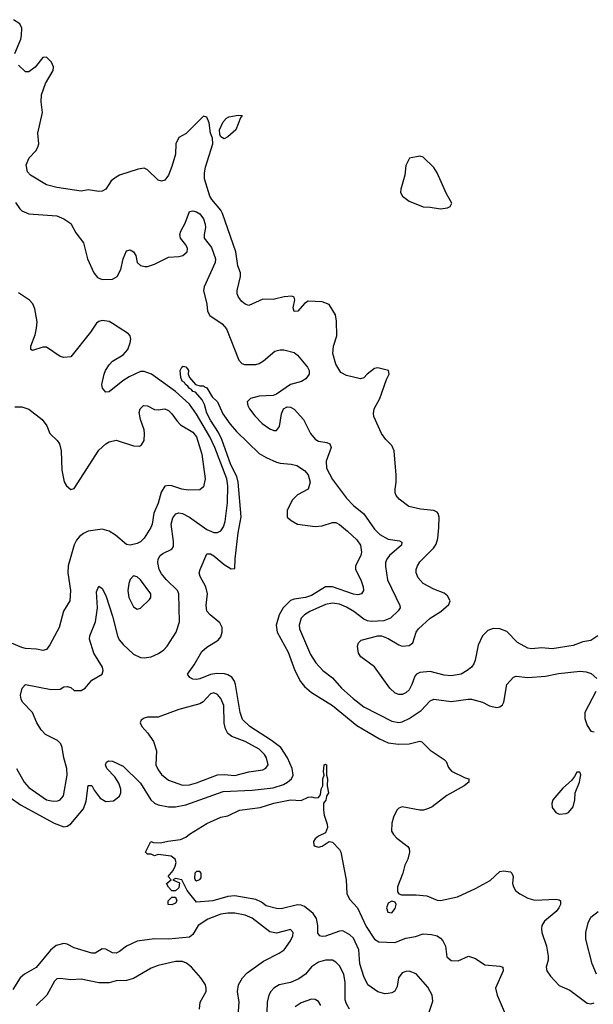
# Model space of a CAD drawing. Header units: inches. Extents: x 2134017 to 2292458, y 756222 to 916513.
# Tile 96 of 256: x 2173537 to 2176825, y 822817 to 828461. Entities that reach past the tile are written whole.
import ezdxf

# ---------------------------------------------------------------- set-up
doc = ezdxf.new("R2010")
doc.units = ezdxf.units.IN
doc.header["$MEASUREMENT"] = 0
doc.layers.add('C1872', color=7, linetype='Continuous')

msp = doc.modelspace()

# ---------------------------------------------------------------- linework, layer by layer
at = {"layer": 'C1872', "color": 5}
for points, elevation in [([(2173510, 828268), (2173543.1, 828350), (2173548.5, 828370), (2173550, 828412), (2173537.6, 828437.6), (2173501.4, 828461.4)], 380), ([(2176850, 824929.2), (2176810, 824902.9), (2176765.3, 824894.7), (2176710, 824873.8), (2176590, 824854.2), (2176530, 824860.2), (2176470, 824855.5), (2176450, 824859.2), (2176390, 824891.2), (2176330, 824954.7), (2176290, 824970.2), (2176250, 824971.3), (2176219.8, 824960.2), (2176189.8, 824930.2), (2176164.8, 824875.2), (2176147.3, 824790), (2176139.4, 824770), (2176125.8, 824750), (2176102.7, 824730), (2176067, 824710), (2176010, 824700.6), (2175970, 824704.7), (2175890, 824725), (2175830, 824718.5), (2175810.7, 824709.3), (2175801.8, 824698.2), (2175785.6, 824650), (2175770, 824619.5), (2175750, 824602), (2175730, 824592.9), (2175710, 824592.9), (2175690, 824601.5), (2175658.7, 824630), (2175571.5, 824751.5), (2175492.4, 824810), (2175478.7, 824830), (2175473.4, 824870), (2175478.7, 824890), (2175494.5, 824905.5), (2175590, 824930.5), (2175610, 824929.8), (2175650, 824915), (2175710, 824878.3), (2175730, 824871.2), (2175770, 824873.6), (2175790.3, 824890), (2175810.2, 824950), (2175822.4, 824970), (2175890, 825030.8), (2175950.4, 825070), (2175997.1, 825110), (2176003.7, 825130), (2175990, 825159.3), (2175970, 825174.9), (2175910, 825198), (2175850.6, 825230), (2175821.8, 825261.8), (2175810.4, 825290), (2175810.3, 825310), (2175816.5, 825330), (2175830, 825353.6), (2175908.3, 825431.7), (2175925, 825455), (2175933.1, 825486.9), (2175939.8, 825550), (2175940.5, 825610), (2175936.2, 825630), (2175930, 825637.8), (2175910, 825647.5), (2175835.3, 825655.3), (2175767.7, 825670), (2175712.8, 825712.8), (2175694.6, 825734.6), (2175688.9, 825750), (2175688.9, 825770), (2175695.8, 825810), (2175695.8, 825850), (2175684, 825990), (2175670, 826020.4), (2175635.6, 826055.6), (2175610.2, 826090.2), (2175566.3, 826186.3), (2175564.3, 826204.3), (2175569.5, 826230.5), (2175600.7, 826290), (2175640.2, 826399.7), (2175655.5, 826430), (2175651.3, 826450), (2175590, 826465.5), (2175570, 826461.3), (2175529.6, 826430), (2175510, 826408.4), (2175490, 826403.7), (2175410, 826421.2), (2175378.7, 826438.7), (2175350, 826487), (2175331.2, 826548.8), (2175336.3, 826590), (2175355, 826650), (2175352.7, 826732.7), (2175346.3, 826770), (2175310, 826828), (2175270, 826844.4), (2175190, 826847.3), (2175170, 826834.8), (2175132.3, 826790), (2175110, 826788), (2175104.4, 826810), (2175114.9, 826854.9), (2175110.7, 826870), (2175096.1, 826876.1), (2175053.6, 826873.6), (2174990, 826857.4), (2174930, 826859.5), (2174850, 826823.6), (2174830, 826830.3), (2174810, 826845.3), (2174791.8, 826870), (2174784.4, 826890), (2174783.2, 826910), (2174803.2, 826990), (2174802.6, 827010), (2174787.2, 827050), (2174775.9, 827130), (2174699.8, 827350), (2174689.3, 827370), (2174638.2, 827430), (2174626.5, 827450), (2174595.8, 827550), (2174596.1, 827583.9), (2174603.1, 827616.9), (2174643.8, 827750), (2174642, 827782), (2174631.7, 827810), (2174623.1, 827870), (2174610, 827902), (2174590, 827908), (2174491.3, 827808.7), (2174450, 827786), (2174432.8, 827750), (2174429.8, 827690), (2174410, 827619.1), (2174390, 827570.6), (2174370, 827542), (2174350, 827535.8), (2174330, 827542.4), (2174270, 827601.3), (2174250, 827610.4), (2174215.6, 827604.4), (2174110, 827570.3), (2174090, 827559.5), (2174062.2, 827537.8), (2174031.2, 827490), (2174010, 827479), (2173990, 827476), (2173930, 827486.7), (2173890, 827477.8), (2173750, 827499.1), (2173690, 827515.5), (2173598.7, 827570), (2173581.7, 827590), (2173574.6, 827630), (2173591.7, 827670), (2173630.1, 827709.9), (2173641.8, 827730), (2173646.4, 827750), (2173640.6, 827810), (2173667.7, 827930), (2173661.1, 827990), (2173662.2, 828030), (2173684.6, 828095.4), (2173728.2, 828170), (2173730.5, 828190.5), (2173718.8, 828218.8), (2173690, 828247.3), (2173670, 828244), (2173626.6, 828190), (2173590, 828161.6), (2173570, 828161.6), (2173530, 828200.3)], 380), ([(2173513.5, 827413.5), (2173537.7, 827377.7), (2173550, 827366.7), (2173590, 827348.7), (2173750, 827336.5), (2173790, 827320.3), (2173830, 827293.4), (2173859.1, 827239.1), (2173902.1, 827182.1), (2173926.1, 827090), (2173962.4, 827010), (2173983.9, 826983.9), (2174010, 826972.8), (2174070, 826974.3), (2174095.3, 826990), (2174117.7, 827030), (2174130, 827090.7), (2174150, 827137), (2174170, 827142.6), (2174190, 827130.4), (2174203.1, 827110), (2174210.4, 827070), (2174230, 827052.2), (2174253.6, 827046.4), (2174270, 827046), (2174310, 827060.4), (2174390, 827101.1), (2174450, 827104.4), (2174472.1, 827110), (2174496.3, 827130), (2174499.6, 827150), (2174489.9, 827170), (2174459.2, 827210), (2174455.9, 827230), (2174461.2, 827250), (2174485, 827295), (2174510, 827362), (2174530, 827366.6), (2174550, 827360.7), (2174570, 827348.1), (2174590, 827319.7), (2174600.5, 827290), (2174603.1, 827270), (2174593.8, 827230), (2174593.9, 827210), (2174636.4, 827156.4), (2174660.1, 827090), (2174657.7, 827070), (2174595.2, 826930), (2174591.3, 826910), (2174609.3, 826830), (2174613.2, 826790), (2174626.4, 826766.4), (2174697.8, 826717.8), (2174722.6, 826690), (2174793.4, 826510), (2174810, 826490.4), (2174824.8, 826484.8), (2174890, 826484.6), (2174910, 826490.2), (2174934.6, 826505.4), (2174999.2, 826560.8), (2175030, 826568.9), (2175051.3, 826568.7), (2175110, 826553.4), (2175130, 826539), (2175186.7, 826470), (2175195.8, 826450), (2175195.8, 826430), (2175176.5, 826403.5), (2175151.8, 826388.2), (2175090, 826370.8), (2175010, 826314.2), (2174990, 826306.6), (2174910, 826304.3), (2174859.3, 826290), (2174840.3, 826270), (2174844.2, 826250), (2174854.9, 826230), (2174884.2, 826190), (2174927.6, 826147.6), (2174970, 826116.8), (2174993.6, 826106.4), (2175010, 826106.9), (2175026.6, 826130), (2175037.7, 826202.3), (2175050, 826230.4), (2175070, 826242.3), (2175090, 826239.6), (2175110, 826228), (2175163.5, 826170), (2175204.1, 826090), (2175230, 826057.8), (2175250, 826045), (2175297.4, 826037.4), (2175314.8, 826030), (2175321.6, 826010), (2175294.2, 825930), (2175295.3, 825890), (2175330, 825826.2), (2175410, 825717.8), (2175450, 825676.9), (2175510, 825629.2), (2175570, 825541.1), (2175601.2, 825510), (2175650, 825484), (2175713.6, 825473.6), (2175727.1, 825467.1), (2175724.9, 825450), (2175655.9, 825390), (2175641, 825370), (2175633.7, 825350), (2175633, 825327), (2175645, 825250), (2175716, 825104), (2175717.2, 825090), (2175706.8, 825073.2), (2175663.2, 825030), (2175623.7, 825016.3), (2175552.6, 825012.6), (2175530, 825015.9), (2175510, 825025.3), (2175452.8, 825070), (2175410, 825093.1), (2175370, 825110.8), (2175330, 825116.6), (2175290, 825108.8), (2175200.9, 825070), (2175169.2, 825050.8), (2175151.1, 825030), (2175138.7, 824990), (2175140.5, 824970), (2175203.5, 824823.5), (2175234.4, 824774.4), (2175274.3, 824730), (2175330, 824687.9), (2175381.2, 824630), (2175448.1, 824570), (2175510, 824523), (2175670, 824439.8), (2175710, 824433.7), (2175730, 824436.6), (2175770, 824455), (2175837.5, 824502.5), (2175890, 824556.9), (2175910, 824566.5), (2176010, 824553.7), (2176107.1, 824567.1), (2176125.8, 824565.8), (2176190.2, 824550.2), (2176230, 824528.4), (2176270, 824519.3), (2176290, 824522), (2176305.1, 824534.9), (2176311.8, 824550), (2176330, 824651), (2176367.7, 824692.3), (2176382.5, 824697.5), (2176450.2, 824690.2), (2176550, 824699), (2176625.8, 824714.2), (2176750, 824726.3), (2176783.6, 824723.6), (2176812.9, 824712.9), (2176844.2, 824684.2)], 360), ([(2173518.1, 824170), (2173562, 824090), (2173590, 824060.6), (2173690, 823990.2), (2173730, 823981.4), (2173755.4, 823984.6), (2173770, 823990.2), (2173788.5, 824011.5), (2173809.9, 824130), (2173806.9, 824170), (2173789.8, 824230), (2173781.1, 824290), (2173772.3, 824310), (2173753.7, 824330), (2173684.7, 824364.7), (2173659.8, 824390), (2173636.2, 824430), (2173610.4, 824490.4), (2173553.3, 824550), (2173545.6, 824565.6), (2173542.5, 824590), (2173551.2, 824630), (2173570, 824650.2), (2173718.3, 824621.7), (2173770, 824624.2), (2173790, 824636.4), (2173810, 824639.5), (2173830, 824633.7), (2173850, 824616.4), (2173890, 824617), (2173911.5, 824630), (2173950, 824674.9), (2174009.6, 824710.4), (2174015.1, 824730), (2174011.1, 824750), (2173961.5, 824830), (2173936.9, 824910), (2173938.9, 824930), (2173972.5, 825010), (2173982.3, 825090), (2173977.4, 825182.6), (2173990, 825214.8), (2174010, 825200.5), (2174030, 825161.6), (2174070, 825043), (2174097, 824930), (2174107.3, 824907.3), (2174130, 824880.5), (2174190, 824824.8), (2174230, 824805), (2174250, 824803.5), (2174290, 824810.1), (2174332.2, 824827.8), (2174364.2, 824850), (2174383.1, 824870), (2174433.7, 824950), (2174452.7, 825010), (2174449.8, 825170), (2174441.2, 825190), (2174379, 825250), (2174350, 825284.5), (2174337.4, 825310), (2174329.1, 825350), (2174330.9, 825370), (2174342, 825390), (2174357.7, 825402.3), (2174410, 825427), (2174418, 825442), (2174419, 825470), (2174405.4, 825570), (2174414.7, 825605.3), (2174431.8, 825628.2), (2174450, 825634), (2174470, 825631.2), (2174510, 825608.9), (2174610, 825539.3), (2174650, 825521.8), (2174670, 825521.8), (2174689.1, 825530.9), (2174705.8, 825554.2), (2174714.5, 825585.5), (2174727.5, 825692.5), (2174730.3, 825790), (2174724, 825830), (2174656.1, 826010), (2174627.2, 826070), (2174550, 826200.4), (2174510, 826257.4), (2174430, 826329.5), (2174293.6, 826430), (2174250, 826445.4), (2174230, 826444.3), (2174165, 826415), (2174128.1, 826391.9), (2174050, 826328.4), (2174030, 826326.6), (2174012.3, 826350), (2174007.3, 826370), (2174021.5, 826430), (2174028.7, 826450), (2174050, 826483.1), (2174070, 826503.2), (2174130, 826540.9), (2174156.2, 826570), (2174171.3, 826608.7), (2174174.1, 826630), (2174170.7, 826650), (2174161.4, 826661.4), (2174070, 826720.7), (2174049.5, 826730.5), (2174010, 826736.5), (2173990, 826731.6), (2173978, 826722), (2173943.2, 826670), (2173830, 826529.4), (2173790, 826524.5), (2173770, 826531.5), (2173690, 826583.5), (2173670, 826584.7), (2173610, 826565.6), (2173601.2, 826570), (2173600.7, 826590), (2173625.6, 826654.4), (2173634, 826694), (2173636.9, 826730), (2173623.1, 826803.1), (2173612, 826832), (2173594.3, 826854.3), (2173530, 826896)], 360), ([(2173483.5, 824003.6), (2173541.7, 823961.7), (2173735.7, 823855.7), (2173790, 823835.3), (2173810, 823838), (2173830, 823852.7), (2173902.7, 823937.3), (2173918.3, 823981.7), (2173930, 824071.3), (2173950, 824072), (2173964.6, 824044.6), (2173998.7, 823998.7), (2174030, 823979.8), (2174075.6, 823984.4), (2174109, 824010), (2174116.5, 824030), (2174116.3, 824050), (2174105.2, 824085.2), (2174082.1, 824122.1), (2174036, 824170), (2174029, 824190), (2174034, 824206), (2174046, 824214), (2174070, 824210.7), (2174130, 824182.4), (2174230, 824084.9), (2174289.5, 823989.5), (2174310, 823970.2), (2174330, 823960.2), (2174389.4, 823949.4), (2174430, 823949.5), (2174490, 823961.3), (2174702.8, 824037.2), (2174870, 824045.5), (2174990, 824058.2), (2175050, 824078.3), (2175071.9, 824090), (2175095, 824110), (2175104.8, 824130), (2175098.7, 824170), (2175071.4, 824230), (2175033.1, 824290), (2174981.1, 824330), (2174855.6, 824410), (2174814.7, 824450), (2174800.7, 824490), (2174774.5, 824650), (2174767.6, 824670), (2174752.3, 824692.3), (2174730, 824706.2), (2174711.4, 824711.4), (2174666.8, 824713.2), (2174630, 824707.3), (2174570, 824682.3), (2174550, 824678.8), (2174530, 824681.5), (2174512, 824690), (2174498.4, 824710), (2174536.6, 824763.3), (2174580.2, 824839.8), (2174610, 824865.5), (2174674.7, 824905.3), (2174690, 824923.7), (2174697.9, 824950), (2174697.8, 824977.8), (2174684.6, 825004.6), (2174628.6, 825050), (2174610.6, 825070.6), (2174605.5, 825105.5), (2174614.3, 825170), (2174604.5, 825210), (2174570.7, 825270), (2174565.8, 825290), (2174571.7, 825310), (2174610, 825399.3), (2174630, 825399.6), (2174650, 825388.2), (2174710, 825339.3), (2174750, 825314), (2174770, 825316.3), (2174771.5, 825371.5), (2174790, 825520.7), (2174807.4, 825612.6), (2174789.4, 825810), (2174782.1, 825842.1), (2174748.3, 825910), (2174695.7, 826055.7), (2174675.8, 826095.8), (2174630, 826165.5), (2174610, 826206.8), (2174596.1, 826256.1), (2174582.9, 826282.9), (2174545.4, 826325.4), (2174529.8, 826330), (2174522.3, 826342.2), (2174510, 826346.8), (2174501, 826361), (2174486.9, 826370), (2174482, 826382), (2174468.5, 826390), (2174460.9, 826410), (2174457.2, 826450), (2174466, 826470), (2174474.8, 826474.8), (2174490, 826471.3), (2174499.8, 826459.8), (2174504.7, 826450), (2174502, 826430), (2174511.1, 826411.1), (2174544.7, 826370), (2174570, 826362.8), (2174590, 826362.8), (2174596.1, 826356.1), (2174610, 826352), (2174639.5, 826299.5), (2174671.7, 826270), (2174701.9, 826201.9), (2174742.9, 826142.9), (2174780.5, 826100.5), (2174910, 825974.9), (2174950, 825951.5), (2175010, 825925.3), (2175030, 825919.5), (2175093.8, 825913.8), (2175125.1, 825905.1), (2175170, 825876.4), (2175190, 825852.7), (2175202.4, 825810), (2175190.6, 825770), (2175130, 825738.4), (2175101.6, 825710), (2175070.5, 825650), (2175070.6, 825610), (2175094, 825590), (2175130, 825570.5), (2175230, 825556.4), (2175270, 825559.5), (2175330, 825578.4), (2175350, 825578.4), (2175370, 825568.7), (2175416.5, 825530), (2175470, 825480.3), (2175491.3, 825450), (2175497, 825410), (2175491.8, 825390), (2175461.7, 825330), (2175462.3, 825310), (2175492.2, 825250), (2175505.2, 825210), (2175507, 825190), (2175495.5, 825170), (2175474.8, 825165.2), (2175451.1, 825168.9), (2175330.3, 825210.3), (2175290, 825210.8), (2175210, 825160.1), (2175175.8, 825150), (2175110, 825140.7), (2175088.7, 825131.3), (2175047.4, 825090), (2175024.8, 825050), (2175006.9, 824990), (2175013, 824950), (2175076, 824836), (2175113.3, 824730), (2175147.3, 824667.3), (2175170, 824639), (2175210, 824604.3), (2175330, 824529.5), (2175470, 824416.2), (2175598.5, 824338.5), (2175650, 824316.3), (2175708.1, 824308.1), (2175769.3, 824310.7), (2175830, 824325.3), (2175841.4, 824321.4), (2175890, 824274), (2175970, 824220.7), (2175980.7, 824210), (2175995.5, 824175.5), (2176013, 824153), (2176090, 824114.8), (2176112, 824110), (2176111.3, 824090), (2176084.7, 824070), (2175986.2, 824013.8), (2175902, 823950), (2175881.1, 823938.9), (2175851.3, 823930), (2175830, 823929.8), (2175730, 823949.8), (2175710, 823942), (2175699.6, 823930), (2175680.3, 823890), (2175670, 823855.3), (2175668.4, 823810), (2175679.3, 823790), (2175698, 823770), (2175761.4, 823721.4), (2175770.4, 823710), (2175772.2, 823690), (2175762, 823650), (2175745.2, 823614.7), (2175733.1, 823570), (2175702.4, 823490), (2175703, 823463), (2175710.6, 823450.6), (2175724.9, 823444.9), (2175810, 823445.3), (2175870, 823438.9), (2175930, 823414.6), (2175950, 823412.8), (2176046.1, 823433.9), (2176150, 823480.7), (2176233.1, 823526.9), (2176290, 823578.7), (2176310, 823583.1), (2176350, 823576.3), (2176357.3, 823570), (2176365.5, 823550), (2176362, 823510), (2176367.2, 823490), (2176379.5, 823470), (2176404.4, 823450), (2176450, 823426.5), (2176490, 823414.5), (2176610, 823419.5), (2176630, 823415.5), (2176636.3, 823410), (2176637.6, 823390), (2176627.4, 823370), (2176611.5, 823350), (2176545.6, 823294.4), (2176530.2, 823270), (2176527, 823250), (2176530.8, 823230), (2176556.5, 823150), (2176565.8, 823094.2), (2176565.3, 823070), (2176555.5, 823030), (2176559.1, 823010), (2176579, 822979), (2176630, 822926), (2176690, 822898), (2176790, 822824.4), (2176810, 822820.3), (2176830, 822826.7)], 340), ([(2173510, 826243.1), (2173550, 826242), (2173588.8, 826228.8), (2173666.6, 826170), (2173693, 826133), (2173709.7, 826089.7), (2173752.6, 826050), (2173765.7, 826030), (2173775.6, 825990), (2173779.5, 825879.5), (2173792.1, 825812.1), (2173805.2, 825790), (2173830, 825769.2), (2173850, 825774.5), (2173990, 825994), (2174030, 826029.7), (2174050, 826041.3), (2174090, 826051.3), (2174190, 826018.4), (2174223.5, 826016.5), (2174235.2, 826024.8), (2174250.5, 826050), (2174253, 826090), (2174250.5, 826110), (2174228.9, 826168.9), (2174222.6, 826210), (2174227, 826230), (2174247.7, 826250), (2174270, 826247.6), (2174310, 826226.6), (2174330, 826224.5), (2174370, 826231.2), (2174390, 826220.7), (2174410, 826202), (2174439.4, 826159.4), (2174459.2, 826139.2), (2174530, 826097.7), (2174550, 826070.9), (2174582, 825970), (2174600.9, 825830), (2174590, 825784), (2174570, 825767), (2174503.7, 825763.7), (2174466, 825770), (2174410, 825789.2), (2174390, 825791.7), (2174370, 825787), (2174347.7, 825752.3), (2174331.3, 825690), (2174306.9, 825633.1), (2174296.5, 825570), (2174288.9, 825551.1), (2174249.8, 825490), (2174230, 825469.3), (2174210, 825459.3), (2174170, 825448.5), (2174150, 825452.4), (2174086, 825506), (2174050, 825529.2), (2174010, 825540.2), (2173929.9, 825530.1), (2173903.1, 825516.9), (2173880.9, 825499.1), (2173862.6, 825477.4), (2173849.4, 825450.6), (2173814.7, 825330), (2173812.5, 825290), (2173828.9, 825190), (2173825.1, 825130), (2173789, 825071), (2173763.1, 824976.9), (2173710, 824877.1), (2173690, 824850.4), (2173670, 824844.9), (2173634, 824854), (2173570, 824857.5), (2173550, 824862.7), (2173490, 824888.2)], 380), ([(2176838.5, 824610), (2176776, 824490), (2176776.2, 824456.2), (2176790, 824416), (2176810, 824382.8), (2176830, 824378.8)], 360), ([(2175863.9, 822710), (2175905.3, 822834.7), (2175901.1, 822870), (2175876.4, 822916.4), (2175810, 822991.4), (2175770, 823007.1), (2175750, 823005.8), (2175730, 822997.6), (2175708.2, 822970), (2175701.1, 822918.9), (2175687.1, 822892.9), (2175670, 822882.6), (2175650, 822878.5), (2175630, 822877.7), (2175590, 822888.3), (2175531.8, 822930), (2175510, 822976.2), (2175487, 823050), (2175481.3, 823130), (2175450, 823196.8), (2175430, 823216.5), (2175390, 823238.4), (2175370, 823237.6), (2175290, 823207.7), (2175270, 823205.7), (2175257.2, 823210), (2175246, 823226), (2175245.8, 823270), (2175238.2, 823310), (2175218.4, 823338.4), (2175170, 823378), (2175150, 823386.4), (2175130, 823387.4), (2175035.6, 823364.4), (2175010, 823366), (2174950, 823381), (2174922.2, 823402.2), (2174890, 823417.7), (2174770, 823438.5), (2174730, 823435.1), (2174644.7, 823410), (2174550, 823402), (2174498, 823470), (2174466, 823530), (2174430, 823538), (2174414, 823530), (2174454, 823514), (2174450, 823486), (2174430, 823468), (2174410, 823468), (2174390, 823488), (2174378, 823510), (2174406, 823530), (2174388, 823550), (2174416, 823584), (2174429.2, 823610), (2174434, 823630), (2174428.7, 823650), (2174406, 823666), (2174330, 823675.3), (2174309, 823669), (2174290, 823678), (2174270, 823678), (2174258, 823690), (2174289.3, 823750.7), (2174304.7, 823744.7), (2174343.5, 823743.5), (2174386.5, 823753.5), (2174458.3, 823761.7), (2174490, 823774.9), (2174510, 823792.2), (2174610, 823853.4), (2174689.2, 823890), (2174730, 823898.4), (2174797.2, 823930), (2174914.8, 823945.3), (2174994, 823970), (2175090, 823990.3), (2175150, 823986), (2175190, 824004), (2175210, 824006.8), (2175230, 824001), (2175250, 824002), (2175261.2, 824018.8), (2175265.2, 824050), (2175275.3, 824070), (2175275.3, 824110), (2175282, 824130), (2175279, 824150), (2175282, 824190), (2175290, 824193.4), (2175296, 824190), (2175294.8, 824130), (2175301, 824110), (2175298.8, 824070), (2175306.8, 824030), (2175296.3, 824010), (2175291.9, 823988.1), (2175278.8, 823970), (2175279.3, 823930), (2175282, 823902), (2175300.4, 823850), (2175301.6, 823830), (2175290, 823801.2), (2175250, 823782), (2175230, 823765.2), (2175220.5, 823750), (2175223, 823730), (2175230, 823723.8), (2175250, 823718.7), (2175270, 823723.1), (2175310, 823751), (2175330, 823746), (2175370, 823704.4), (2175378, 823690), (2175408.9, 823530), (2175412.8, 823450), (2175430, 823417.8), (2175472.4, 823370), (2175523.4, 823263.4), (2175570, 823190.2), (2175596.1, 823176.1), (2175687.8, 823172.2), (2175750, 823195.8), (2175806.6, 823206.6), (2175850, 823220.8), (2175898.2, 823218.2), (2175930.7, 823210), (2175950, 823197.1), (2175962.2, 823182.2), (2175977.7, 823150), (2175985.8, 823090), (2176010, 823068.3), (2176050, 823066), (2176110, 823093.7), (2176150, 823080.3), (2176203.1, 823043.1), (2176290, 823036.4), (2176306, 823030), (2176307.7, 823010), (2176264.4, 822910), (2176273.4, 822870), (2176325.4, 822750)], 320), ([(2176842.7, 822990), (2176818, 823050), (2176781.8, 823190), (2176782.3, 823230), (2176795.8, 823284.2), (2176810, 823316.3), (2176852, 823350)], 340), ([(2174788.6, 822751.4), (2174795.9, 822830), (2174786.4, 822890), (2174791.1, 822928.9), (2174813.8, 822970), (2174841.8, 822998.2), (2174934.7, 823065.3), (2175024.4, 823110), (2175052.5, 823130), (2175090, 823181.7), (2175102, 823210), (2175105.1, 823230), (2175090, 823247.1), (2175010, 823225.7), (2174970, 823232), (2174870, 823311.3), (2174830, 823329), (2174770, 823340.3), (2174730, 823340.3), (2174690, 823333.7), (2174614.6, 823305.4), (2174559.7, 823270), (2174530, 823217.7), (2174510, 823202.3), (2174390.1, 823189.9), (2174310, 823193.2), (2174210, 823179.4), (2174150, 823151), (2174110, 823119.8), (2174090, 823110.7), (2174070, 823112.7), (2174030, 823132.7), (2174010, 823134.8), (2173970, 823111.1), (2173950, 823109.7), (2173850, 823141.8), (2173810, 823161.8), (2173790, 823166.9), (2173745.5, 823154.5), (2173713, 823127), (2173631.7, 823028.3), (2173565.5, 822990), (2173540.2, 822970), (2173497.2, 822902.8)], 340), ([(2174566.9, 822790), (2174572, 822830), (2174605.1, 822890), (2174606.9, 822910), (2174601.7, 822930), (2174576, 822970), (2174521.5, 823030), (2174494, 823054), (2174470, 823063.7), (2174430, 823063.7), (2174330, 823040.2), (2174290, 823025.5), (2174190, 822964.6), (2174150, 822954.6), (2174090, 822951.6), (2174050, 822940.2), (2173990, 822939.9), (2173890, 822961), (2173830, 822957), (2173770, 822966), (2173750, 822962.6), (2173737.4, 822950), (2173692.7, 822870), (2173632, 822810)], 360), ([(2175426.6, 822790), (2175410, 822819.6), (2175403.5, 822843.5), (2175403, 822943), (2175395.6, 822990), (2175370, 823038.3), (2175350, 823058.7), (2175330, 823069.8), (2175290, 823071.3), (2175250, 823058.6), (2175210, 823031.5), (2175174.8, 822990), (2175137.4, 822962.6), (2175090, 822942.8), (2175024.9, 822930), (2174994.7, 822910), (2174976.1, 822890), (2174965.2, 822870), (2174956.1, 822830), (2174951.8, 822710)], 340), ([(2175262.8, 822810), (2175250, 822834.3), (2175230, 822844.4), (2175210, 822847.1), (2175150, 822826), (2175116.5, 822803.5)], 360)]:
    msp.add_lwpolyline(points, dxfattribs=dict(at, elevation=elevation))
for points, elevation in [([(2174710, 827778.9), (2174689.8, 827789.8), (2174683.8, 827803.8), (2174682.7, 827830), (2174703.6, 827876.4), (2174722.8, 827897.2), (2174735.6, 827904.4), (2174790, 827914.9), (2174811.8, 827911.8), (2174802, 827898), (2174775.3, 827830), (2174730, 827789.7)], 380), ([(2175830, 827679), (2175771.6, 827668.4), (2175750, 827626), (2175744.9, 827570), (2175722, 827490), (2175720.7, 827470), (2175730.8, 827450), (2175770, 827422), (2175850, 827388), (2175890, 827387.3), (2175950, 827378), (2175990, 827383), (2176004, 827390), (2176014, 827410), (2175982.5, 827462.5), (2175930, 827584), (2175910, 827613.2), (2175850, 827674)], 420), ([(2174190, 825273.6), (2174170, 825253.2), (2174162.4, 825230), (2174157.6, 825190), (2174163.6, 825150), (2174190, 825095.5), (2174210, 825082), (2174230, 825088), (2174282, 825138), (2174289.7, 825150), (2174289.7, 825170), (2174230, 825251.1), (2174210, 825267.8)], 380), ([(2174650, 824603.1), (2174630, 824598), (2174589.5, 824550.5), (2174570, 824539.3), (2174450, 824508), (2174330, 824463.5), (2174270, 824462.9), (2174250, 824458), (2174233.2, 824446.8), (2174228.3, 824431.7), (2174237.1, 824410), (2174272.4, 824372.4), (2174304.6, 824324.6), (2174320.8, 824270), (2174318.3, 824190), (2174330, 824160.8), (2174350, 824133.8), (2174390, 824103.2), (2174470, 824074.2), (2174510, 824075.1), (2174550, 824087.3), (2174670, 824132.2), (2174710, 824134.5), (2174771.1, 824128.9), (2174850, 824150.2), (2174930, 824162.2), (2174948.8, 824171.2), (2174960.4, 824190), (2174952.7, 824230), (2174940.3, 824250), (2174910, 824280.3), (2174830, 824324.4), (2174753.1, 824353.1), (2174730.5, 824370.5), (2174716.4, 824396.4), (2174708.5, 824428.5), (2174708.1, 824530), (2174690, 824569.7), (2174670, 824594)], 360), ([(2176730, 824148.7), (2176717.5, 824122.5), (2176699.9, 824100.1), (2176650, 824057), (2176592.7, 823990), (2176587.9, 823967.9), (2176590, 823944.7), (2176610, 823916), (2176630, 823906.8), (2176670, 823910.8), (2176683.2, 823916.8), (2176709.3, 823950), (2176718.4, 823990), (2176720.9, 824030), (2176745.2, 824090), (2176750, 824114), (2176752.5, 824132.5), (2176748, 824148)], 360), ([(2174570, 823579), (2174550, 823579), (2174541, 823570), (2174539.6, 823539.6), (2174542, 823530), (2174550, 823524.7), (2174570, 823532), (2174577.2, 823542.8), (2174577.2, 823570)], 320), ([(2174410, 823388), (2174388.7, 823388.7), (2174389, 823410), (2174410, 823432), (2174430, 823432), (2174438, 823410), (2174430, 823398)], 320), ([(2175670, 823409.2), (2175650, 823397.2), (2175640.5, 823370), (2175646.5, 823346.5), (2175670, 823341.6), (2175690, 823366.8), (2175694.5, 823390), (2175690, 823402)], 340)]:
    msp.add_lwpolyline(points, close=True, dxfattribs=dict(at, elevation=elevation))

doc.saveas('drawing.dxf')
